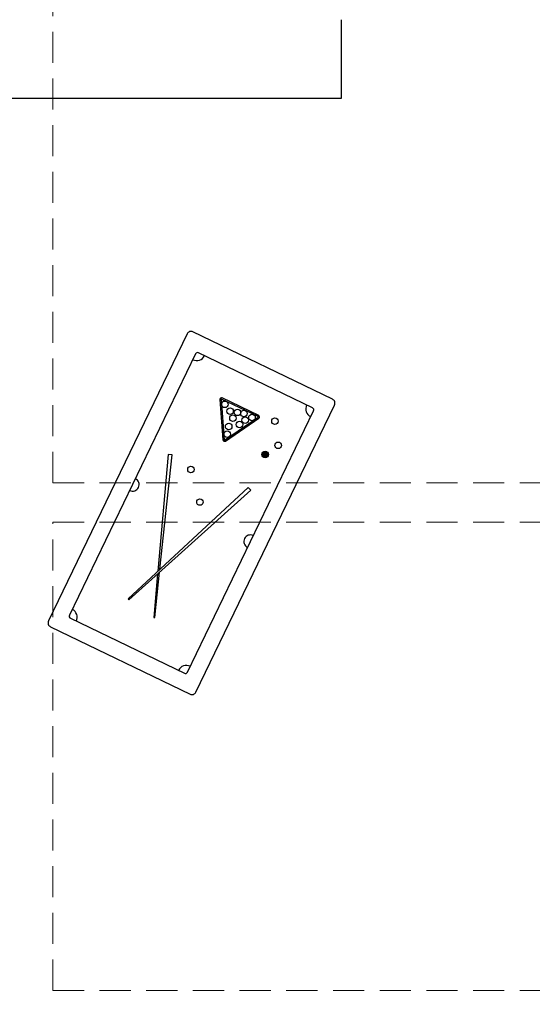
# Model space of a CAD drawing. Header units: inches. Extents: x 113025 to 158499, y 12149 to 30915.
# Tile 126 of 167: x 124874 to 125031, y 29021 to 29322. Entities that reach past the tile are written whole.
import ezdxf

# ---------------------------------------------------------------- set-up
doc = ezdxf.new("R2010")
doc.units = ezdxf.units.IN
doc.header["$MEASUREMENT"] = 0
doc.linetypes.add('HIDDEN', pattern=[0.375, 0.25, -0.125])
doc.layers.add('PD_025_TEXT', color=61, linetype='Continuous')
doc.layers.add('PD_BASE', color=8, linetype='Continuous', transparency=0.5)
for name, color, linetype, lineweight in [('PD_COLUMN', 2, 'Continuous', 60), ('PD_HATCH', 45, 'Continuous', 9), ('PP-SPRINKLER PIPE', 1, 'Continuous', 0)]:
    doc.layers.add(name, color=color, linetype=linetype, lineweight=lineweight)

# ---------------------------------------------------------------- blocks, each defined once
blk = doc.blocks.new('columns2')
at = {"layer": 'PD_HATCH', "linetype": 'HIDDEN', "ltscale": 38}
for p, q in [((199.5, -253), (199.5, -107)), ((199.5, -253), (369, -253)), ((199.5, -408), (199.5, -265)), ((199.5, -265), (369, -265)), ((199.5, -408), (369, -408))]:
    blk.add_line(p, q, dxfattribs=at)
blk = doc.blocks.new('SNOOKER T')
at = {"ltscale": 12}
h = blk.add_hatch(color=251, dxfattribs=at)
h.dxf.hatch_style = 1
h.paths.add_polyline_path([(-13082.48, -18423.94, 1), (-13080.63, -18423.94, 1)])
at = {"color": 251, "linetype": 'ByBlock'}
for p, q in [((-13134.22, -18407.15), (-13134.33, -18407.43)), ((-13135.8, -18415.28), (-13135.69, -18415.56))]:
    blk.add_line(p, q, dxfattribs=at)
at = {"color": 251}
for points in [[(-13150.47, -18435.5), (-13060.45, -18435.5, 0.414214), (-13059.21, -18434.26), (-13059.21, -18390.48, 0.414214), (-13060.45, -18389.25), (-13150.47, -18389.25, 0.414214), (-13151.7, -18390.48), (-13151.7, -18434.26, 0.414214)], [(-13146.46, -18430.87), (-13064.46, -18430.87, 0.414214), (-13063.84, -18430.26), (-13063.84, -18394.49, 0.414214), (-13064.46, -18393.88), (-13146.46, -18393.88, 0.414214), (-13147.08, -18394.49), (-13147.08, -18430.26, 0.414214)]]:
    blk.add_lwpolyline(points, format="xyb", close=True, dxfattribs=at)
at = {"color": 251, "linetype": 'ByBlock'}
for points in [[(-13123.66, -18411.26), (-13093.03, -18400.28), (-13093.42, -18399.23), (-13124.42, -18410.96)], [(-13125.12, -18411.22), (-13136.67, -18415.6), (-13136.56, -18415.88), (-13124.39, -18411.52)]]:
    blk.add_lwpolyline(points, dxfattribs=at)
for points in [[(-13073.06, -18417.87, 0.577193), (-13072.42, -18417.49), (-13072.42, -18406.04, 0.577193), (-13073.06, -18405.66), (-13082.99, -18411.39, 0.577665), (-13082.99, -18412.14)], [(-13072.89, -18417.57, 0.577193), (-13072.76, -18417.49), (-13072.76, -18406.04, 0.577193), (-13072.89, -18405.96), (-13082.82, -18411.69, 0.577665), (-13082.82, -18411.84)]]:
    blk.add_lwpolyline(points, format="xyb", close=True, dxfattribs=at)
blk.add_lwpolyline([(-13092, -18423.61), (-13135.08, -18406.8), (-13135.19, -18407.09), (-13092.41, -18424.65)], close=True, dxfattribs=at)
for centre in [(-13094.46, -18406.9), (-13074.8, -18409.66), (-13073.72, -18407.51), (-13081.02, -18411.74), (-13078.87, -18411.2), (-13076.23, -18411.27), (-13074.2, -18411.74), (-13101.63, -18413.18), (-13077.07, -18413.71), (-13075.28, -18414.61), (-13073.72, -18413.51), (-13073.72, -18416.03), (-13081.55, -18423.94), (-13071.87, -18422.33), (-13077.61, -18426.09)]:
    blk.add_circle(centre, 0.925, dxfattribs=at)
at = {"color": 251}
for centre, radius, start, end in [((-13147.08, -18393.88), 2.47, 270, 0), ((-13105.46, -18393.88), 1.85, 180, 0), ((-13063.84, -18393.88), 2.47, 180, 270), ((-13147.08, -18430.87), 2.47, 0, 90), ((-13063.84, -18430.87), 2.47, 90, 180), ((-13105.46, -18430.87), 1.85, 0, 180)]:
    blk.add_arc(centre, radius, start, end, dxfattribs=at)
blk = doc.blocks.new('FIRST FLOOR AR PLAN')
at = {"layer": 'PD_BASE'}
for p, q in [((123455.44, 21430.92), (123455.44, 21406.92)), ((123455.44, 21406.92), (123336.91, 21406.92))]:
    blk.add_line(p, q, dxfattribs=at)
at = {"layer": 'PD_BASE', "xscale": 1.081209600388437, "yscale": 1.081209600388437, "zscale": 1.081209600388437, "rotation": 64.22561701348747}
blk.add_blockref('SNOOKER T', (111644.1, 42696.77), dxfattribs=at)
at = {"layer": 'PD_COLUMN'}
blk.add_blockref('columns2', (123167.99, 21542.5), dxfattribs=at)

msp = doc.modelspace()

# ---------------------------------------------------------------- block references
at = {"layer": 'PD_025_TEXT'}
msp.add_blockref('FIRST FLOOR AR PLAN', (1516.78, 7890.65), dxfattribs=at)

# ---------------------------------------------------------------- next in the draw order: linework, layer by layer
at = {"layer": 'PP-SPRINKLER PIPE'}
msp.add_circle((124551.24, 29172.99), 1741.72, dxfattribs=at)

doc.saveas('drawing.dxf')
